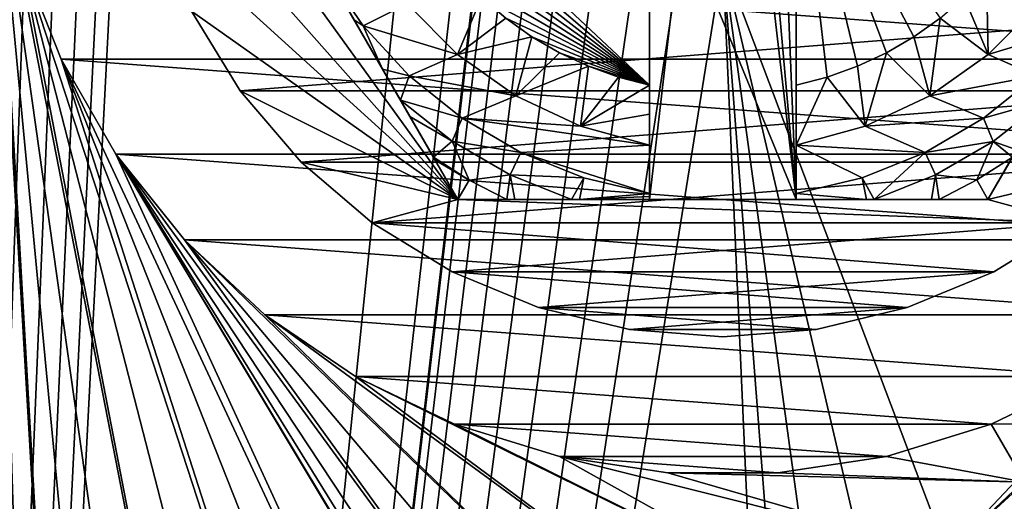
# Model space of a CAD drawing. Header units: inches. Extents: x -9.1 to 9.1, y 0 to 18.8.
# Tile 208 of 256: x -8.864 to -8.529, y 9.467 to 9.631. Entities that reach past the tile are written whole.
import ezdxf

# ---------------------------------------------------------------- set-up
doc = ezdxf.new("R2010")
doc.units = ezdxf.units.IN
doc.header["$LTSCALE"] = 65.185185
doc.header["$MEASUREMENT"] = 0
for name, color, linetype in [('103', 7, 'CONTINUOUS'), ('222', 7, 'CONTINUOUS'), ('223', 7, 'CONTINUOUS'), ('603', 7, 'CONTINUOUS'), ('604', 7, 'CONTINUOUS'), ('606', 7, 'CONTINUOUS'), ('607', 7, 'CONTINUOUS'), ('608', 7, 'CONTINUOUS'), ('609', 7, 'CONTINUOUS'), ('613', 7, 'CONTINUOUS'), ('616', 7, 'CONTINUOUS'), ('618', 7, 'CONTINUOUS'), ('641', 7, 'CONTINUOUS'), ('642', 7, 'CONTINUOUS'), ('71', 7, 'CONTINUOUS'), ('77', 7, 'CONTINUOUS'), ('838', 7, 'CONTINUOUS'), ('839', 7, 'CONTINUOUS'), ('840', 7, 'CONTINUOUS'), ('842', 7, 'CONTINUOUS'), ('845', 7, 'CONTINUOUS'), ('846', 7, 'CONTINUOUS')]:
    doc.layers.add(name, color=color, linetype=linetype)

msp = doc.modelspace()

# ---------------------------------------------------------------- linework, layer by layer
at = {"layer": '103', "color": 253, "linetype": 'Continuous', "true_color": 0xaab4c3}
for points in [[(-8.52223, 9.47356, 6.625), (-8.54865, 9.44925, 6.625), (-8.52223, 9.47356, 6.532), (-8.52223, 9.47356, 6.625)], [(-8.54865, 9.44925, 6.625), (-8.54865, 9.44925, 6.532), (-8.52223, 9.47356, 6.532), (-8.54865, 9.44925, 6.625)]]:
    msp.add_3dface(points, dxfattribs=at)
at = {"layer": '222', "color": 252, "linetype": 'Continuous', "true_color": 0x969696}
for points in [[(-8.85024, 9.61753, 6.407), (-8.86389, 9.65231, 6.407), (-8.39976, 9.61753, 6.407), (-8.85024, 9.61753, 6.407)], [(-8.39976, 9.61753, 6.407), (-8.86389, 9.65231, 6.407), (-8.625, 9.6513, 6.407), (-8.39976, 9.61753, 6.407)], [(-8.38611, 9.65231, 6.407), (-8.39976, 9.61753, 6.407), (-8.625, 9.6513, 6.407), (-8.38611, 9.65231, 6.407)], [(-8.83156, 9.58517, 6.407), (-8.85024, 9.61753, 6.407), (-8.41844, 9.58517, 6.407), (-8.83156, 9.58517, 6.407)], [(-8.41844, 9.58517, 6.407), (-8.85024, 9.61753, 6.407), (-8.39976, 9.61753, 6.407), (-8.41844, 9.58517, 6.407)], [(-8.80826, 9.55596, 6.407), (-8.83156, 9.58517, 6.407), (-8.44174, 9.55596, 6.407), (-8.80826, 9.55596, 6.407)], [(-8.44174, 9.55596, 6.407), (-8.83156, 9.58517, 6.407), (-8.41844, 9.58517, 6.407), (-8.44174, 9.55596, 6.407)], [(-8.78087, 9.53054, 6.407), (-8.80826, 9.55596, 6.407), (-8.46913, 9.53054, 6.407), (-8.78087, 9.53054, 6.407)], [(-8.46913, 9.53054, 6.407), (-8.80826, 9.55596, 6.407), (-8.44174, 9.55596, 6.407), (-8.46913, 9.53054, 6.407)], [(-8.75, 9.50949, 6.407), (-8.78087, 9.53054, 6.407), (-8.5, 9.50949, 6.407), (-8.75, 9.50949, 6.407)], [(-8.5, 9.50949, 6.407), (-8.78087, 9.53054, 6.407), (-8.46913, 9.53054, 6.407), (-8.5, 9.50949, 6.407)], [(-8.71634, 9.49328, 6.407), (-8.75, 9.50949, 6.407), (-8.53366, 9.49328, 6.407), (-8.71634, 9.49328, 6.407)], [(-8.53366, 9.49328, 6.407), (-8.75, 9.50949, 6.407), (-8.5, 9.50949, 6.407), (-8.53366, 9.49328, 6.407)], [(-8.68063, 9.48227, 6.407), (-8.71634, 9.49328, 6.407), (-8.56937, 9.48227, 6.407), (-8.68063, 9.48227, 6.407)], [(-8.56937, 9.48227, 6.407), (-8.71634, 9.49328, 6.407), (-8.53366, 9.49328, 6.407), (-8.56937, 9.48227, 6.407)], [(-8.64368, 9.4767, 6.407), (-8.68063, 9.48227, 6.407), (-8.60632, 9.4767, 6.407), (-8.64368, 9.4767, 6.407)], [(-8.60632, 9.4767, 6.407), (-8.68063, 9.48227, 6.407), (-8.56937, 9.48227, 6.407), (-8.60632, 9.4767, 6.407)]]:
    msp.add_3dface(points, dxfattribs=at)
at = {"layer": '223', "color": 252, "linetype": 'Continuous', "true_color": 0x969696}
for points in [[(-8.85024, 9.61753, 6.532), (-8.86389, 9.65231, 6.532), (-8.85024, 9.61753, 6.407), (-8.85024, 9.61753, 6.532)], [(-8.86389, 9.65231, 6.532), (-8.86389, 9.65231, 6.407), (-8.85024, 9.61753, 6.407), (-8.86389, 9.65231, 6.532)], [(-8.83156, 9.58517, 6.532), (-8.85024, 9.61753, 6.532), (-8.83156, 9.58517, 6.407), (-8.83156, 9.58517, 6.532)], [(-8.85024, 9.61753, 6.532), (-8.85024, 9.61753, 6.407), (-8.83156, 9.58517, 6.407), (-8.85024, 9.61753, 6.532)], [(-8.80826, 9.55596, 6.532), (-8.83156, 9.58517, 6.532), (-8.80826, 9.55596, 6.407), (-8.80826, 9.55596, 6.532)], [(-8.83156, 9.58517, 6.532), (-8.83156, 9.58517, 6.407), (-8.80826, 9.55596, 6.407), (-8.83156, 9.58517, 6.532)], [(-8.78087, 9.53054, 6.532), (-8.80826, 9.55596, 6.532), (-8.78087, 9.53054, 6.407), (-8.78087, 9.53054, 6.532)], [(-8.80826, 9.55596, 6.532), (-8.80826, 9.55596, 6.407), (-8.78087, 9.53054, 6.407), (-8.80826, 9.55596, 6.532)], [(-8.75, 9.50949, 6.532), (-8.78087, 9.53054, 6.532), (-8.75, 9.50949, 6.407), (-8.75, 9.50949, 6.532)], [(-8.78087, 9.53054, 6.532), (-8.78087, 9.53054, 6.407), (-8.75, 9.50949, 6.407), (-8.78087, 9.53054, 6.532)], [(-8.71633, 9.49328, 6.532), (-8.75, 9.50949, 6.532), (-8.71634, 9.49328, 6.407), (-8.71633, 9.49328, 6.532)], [(-8.75, 9.50949, 6.532), (-8.75, 9.50949, 6.407), (-8.71634, 9.49328, 6.407), (-8.75, 9.50949, 6.532)], [(-8.5, 9.50949, 6.532), (-8.53367, 9.49328, 6.532), (-8.53366, 9.49328, 6.407), (-8.5, 9.50949, 6.532)], [(-8.5, 9.50949, 6.532), (-8.53366, 9.49328, 6.407), (-8.5, 9.50949, 6.407), (-8.5, 9.50949, 6.532)], [(-8.71633, 9.49328, 6.532), (-8.71634, 9.49328, 6.407), (-8.68063, 9.48227, 6.407), (-8.71633, 9.49328, 6.532)], [(-8.68063, 9.48227, 6.532), (-8.71633, 9.49328, 6.532), (-8.68063, 9.48227, 6.407), (-8.68063, 9.48227, 6.532)], [(-8.53367, 9.49328, 6.532), (-8.56937, 9.48227, 6.532), (-8.56937, 9.48227, 6.407), (-8.53367, 9.49328, 6.532)], [(-8.53367, 9.49328, 6.532), (-8.56937, 9.48227, 6.407), (-8.53366, 9.49328, 6.407), (-8.53367, 9.49328, 6.532)], [(-8.64368, 9.4767, 6.532), (-8.68063, 9.48227, 6.532), (-8.64368, 9.4767, 6.407), (-8.64368, 9.4767, 6.532)], [(-8.68063, 9.48227, 6.532), (-8.68063, 9.48227, 6.407), (-8.64368, 9.4767, 6.407), (-8.68063, 9.48227, 6.532)], [(-8.56937, 9.48227, 6.532), (-8.60632, 9.4767, 6.532), (-8.56937, 9.48227, 6.407), (-8.56937, 9.48227, 6.532)], [(-8.60632, 9.4767, 6.532), (-8.60632, 9.4767, 6.407), (-8.56937, 9.48227, 6.407), (-8.60632, 9.4767, 6.532)], [(-8.60632, 9.4767, 6.532), (-8.64368, 9.4767, 6.532), (-8.60632, 9.4767, 6.407), (-8.60632, 9.4767, 6.532)], [(-8.64368, 9.4767, 6.532), (-8.64368, 9.4767, 6.407), (-8.60632, 9.4767, 6.407), (-8.64368, 9.4767, 6.532)]]:
    msp.add_3dface(points, dxfattribs=at)
at = {"layer": '603', "color": 252, "linetype": 'Continuous', "true_color": 0x969696}
for points in [[(-8.78923, 9.60668, 6.319), (-8.44413, 9.63384, 6.319), (-8.80587, 9.63384, 6.319), (-8.78923, 9.60668, 6.319)], [(-8.46077, 9.60668, 6.319), (-8.44413, 9.63384, 6.319), (-8.78923, 9.60668, 6.319), (-8.46077, 9.60668, 6.319)], [(-8.76854, 9.58246, 6.319), (-8.46077, 9.60668, 6.319), (-8.78923, 9.60668, 6.319), (-8.76854, 9.58246, 6.319)], [(-8.48146, 9.58246, 6.319), (-8.46077, 9.60668, 6.319), (-8.76854, 9.58246, 6.319), (-8.48146, 9.58246, 6.319)], [(-8.74432, 9.56177, 6.319), (-8.48146, 9.58246, 6.319), (-8.76854, 9.58246, 6.319), (-8.74432, 9.56177, 6.319)], [(-8.50568, 9.56177, 6.319), (-8.48146, 9.58246, 6.319), (-8.74432, 9.56177, 6.319), (-8.50568, 9.56177, 6.319)], [(-8.71716, 9.54513, 6.319), (-8.50568, 9.56177, 6.319), (-8.74432, 9.56177, 6.319), (-8.71716, 9.54513, 6.319)], [(-8.53284, 9.54513, 6.319), (-8.50568, 9.56177, 6.319), (-8.71716, 9.54513, 6.319), (-8.53284, 9.54513, 6.319)], [(-8.68773, 9.53294, 6.319), (-8.53284, 9.54513, 6.319), (-8.71716, 9.54513, 6.319), (-8.68773, 9.53294, 6.319)], [(-8.56227, 9.53294, 6.319), (-8.53284, 9.54513, 6.319), (-8.68773, 9.53294, 6.319), (-8.56227, 9.53294, 6.319)], [(-8.65676, 9.5255, 6.319), (-8.56227, 9.53294, 6.319), (-8.68773, 9.53294, 6.319), (-8.65676, 9.5255, 6.319)], [(-8.59324, 9.5255, 6.319), (-8.56227, 9.53294, 6.319), (-8.65676, 9.5255, 6.319), (-8.59324, 9.5255, 6.319)], [(-8.625, 9.523, 6.319), (-8.59324, 9.5255, 6.319), (-8.65676, 9.5255, 6.319), (-8.625, 9.523, 6.319)]]:
    msp.add_3dface(points, dxfattribs=at)
at = {"layer": '604', "color": 252, "linetype": 'Continuous', "true_color": 0x969696}
for points in [[(-8.8255, 9.69424, 6.294), (-8.828, 9.726, 6.294), (-8.71521, 9.56975, 6.294), (-8.8255, 9.69424, 6.294)], [(-8.71521, 9.56975, 6.294), (-8.828, 9.726, 6.294), (-8.80542, 9.726, 6.294), (-8.71521, 9.56975, 6.294)], [(-8.48146, 9.58246, 6.294), (-8.53479, 9.56975, 6.294), (-8.44458, 9.726, 6.294), (-8.48146, 9.58246, 6.294)], [(-8.81806, 9.66327, 6.294), (-8.8255, 9.69424, 6.294), (-8.71521, 9.56975, 6.294), (-8.81806, 9.66327, 6.294)], [(-8.80587, 9.63384, 6.294), (-8.81806, 9.66327, 6.294), (-8.71521, 9.56975, 6.294), (-8.80587, 9.63384, 6.294)], [(-8.78923, 9.60668, 6.294), (-8.80587, 9.63384, 6.294), (-8.71521, 9.56975, 6.294), (-8.78923, 9.60668, 6.294)], [(-8.76854, 9.58246, 6.294), (-8.78923, 9.60668, 6.294), (-8.71521, 9.56975, 6.294), (-8.76854, 9.58246, 6.294)], [(-8.74432, 9.56177, 6.294), (-8.76854, 9.58246, 6.294), (-8.71521, 9.56975, 6.294), (-8.74432, 9.56177, 6.294)], [(-8.48146, 9.58246, 6.294), (-8.50568, 9.56177, 6.294), (-8.53479, 9.56975, 6.294), (-8.48146, 9.58246, 6.294)], [(-8.50568, 9.56177, 6.294), (-8.74432, 9.56177, 6.294), (-8.71521, 9.56975, 6.294), (-8.50568, 9.56177, 6.294)], [(-8.53479, 9.56975, 6.294), (-8.50568, 9.56177, 6.294), (-8.71521, 9.56975, 6.294), (-8.53479, 9.56975, 6.294)], [(-8.71716, 9.54513, 6.294), (-8.74432, 9.56177, 6.294), (-8.53284, 9.54513, 6.294), (-8.71716, 9.54513, 6.294)], [(-8.53284, 9.54513, 6.294), (-8.74432, 9.56177, 6.294), (-8.50568, 9.56177, 6.294), (-8.53284, 9.54513, 6.294)], [(-8.68773, 9.53294, 6.294), (-8.71716, 9.54513, 6.294), (-8.56227, 9.53294, 6.294), (-8.68773, 9.53294, 6.294)], [(-8.56227, 9.53294, 6.294), (-8.71716, 9.54513, 6.294), (-8.53284, 9.54513, 6.294), (-8.56227, 9.53294, 6.294)], [(-8.65676, 9.5255, 6.294), (-8.68773, 9.53294, 6.294), (-8.59324, 9.5255, 6.294), (-8.65676, 9.5255, 6.294)], [(-8.59324, 9.5255, 6.294), (-8.68773, 9.53294, 6.294), (-8.56227, 9.53294, 6.294), (-8.59324, 9.5255, 6.294)], [(-8.625, 9.523, 6.294), (-8.65676, 9.5255, 6.294), (-8.59324, 9.5255, 6.294), (-8.625, 9.523, 6.294)]]:
    msp.add_3dface(points, dxfattribs=at)
at = {"layer": '606', "color": 252, "linetype": 'Continuous', "true_color": 0x969696}
for points in [[(-8.78923, 9.60668, 6.319), (-8.80587, 9.63384, 6.319), (-8.78923, 9.60668, 6.294), (-8.78923, 9.60668, 6.319)], [(-8.80587, 9.63384, 6.319), (-8.80587, 9.63384, 6.294), (-8.78923, 9.60668, 6.294), (-8.80587, 9.63384, 6.319)], [(-8.76854, 9.58246, 6.319), (-8.78923, 9.60668, 6.319), (-8.76854, 9.58246, 6.294), (-8.76854, 9.58246, 6.319)], [(-8.78923, 9.60668, 6.319), (-8.78923, 9.60668, 6.294), (-8.76854, 9.58246, 6.294), (-8.78923, 9.60668, 6.319)], [(-8.74432, 9.56177, 6.319), (-8.76854, 9.58246, 6.319), (-8.74432, 9.56177, 6.294), (-8.74432, 9.56177, 6.319)], [(-8.76854, 9.58246, 6.319), (-8.76854, 9.58246, 6.294), (-8.74432, 9.56177, 6.294), (-8.76854, 9.58246, 6.319)], [(-8.71716, 9.54513, 6.319), (-8.74432, 9.56177, 6.319), (-8.71716, 9.54513, 6.294), (-8.71716, 9.54513, 6.319)], [(-8.74432, 9.56177, 6.319), (-8.74432, 9.56177, 6.294), (-8.71716, 9.54513, 6.294), (-8.74432, 9.56177, 6.319)], [(-8.50568, 9.56177, 6.319), (-8.53284, 9.54513, 6.319), (-8.50568, 9.56177, 6.294), (-8.50568, 9.56177, 6.319)], [(-8.53284, 9.54513, 6.319), (-8.53284, 9.54513, 6.294), (-8.50568, 9.56177, 6.294), (-8.53284, 9.54513, 6.319)], [(-8.68773, 9.53294, 6.319), (-8.71716, 9.54513, 6.319), (-8.68773, 9.53294, 6.294), (-8.68773, 9.53294, 6.319)], [(-8.71716, 9.54513, 6.319), (-8.71716, 9.54513, 6.294), (-8.68773, 9.53294, 6.294), (-8.71716, 9.54513, 6.319)], [(-8.53284, 9.54513, 6.319), (-8.56227, 9.53294, 6.319), (-8.53284, 9.54513, 6.294), (-8.53284, 9.54513, 6.319)], [(-8.56227, 9.53294, 6.319), (-8.56227, 9.53294, 6.294), (-8.53284, 9.54513, 6.294), (-8.56227, 9.53294, 6.319)], [(-8.65676, 9.5255, 6.319), (-8.68773, 9.53294, 6.319), (-8.65676, 9.5255, 6.294), (-8.65676, 9.5255, 6.319)], [(-8.68773, 9.53294, 6.319), (-8.68773, 9.53294, 6.294), (-8.65676, 9.5255, 6.294), (-8.68773, 9.53294, 6.319)], [(-8.56227, 9.53294, 6.319), (-8.59324, 9.5255, 6.319), (-8.56227, 9.53294, 6.294), (-8.56227, 9.53294, 6.319)], [(-8.59324, 9.5255, 6.319), (-8.59324, 9.5255, 6.294), (-8.56227, 9.53294, 6.294), (-8.59324, 9.5255, 6.319)], [(-8.625, 9.523, 6.319), (-8.65676, 9.5255, 6.319), (-8.625, 9.523, 6.294), (-8.625, 9.523, 6.319)], [(-8.65676, 9.5255, 6.319), (-8.65676, 9.5255, 6.294), (-8.625, 9.523, 6.294), (-8.65676, 9.5255, 6.319)], [(-8.59324, 9.5255, 6.319), (-8.625, 9.523, 6.319), (-8.59324, 9.5255, 6.294), (-8.59324, 9.5255, 6.319)], [(-8.625, 9.523, 6.319), (-8.625, 9.523, 6.294), (-8.59324, 9.5255, 6.294), (-8.625, 9.523, 6.319)]]:
    msp.add_3dface(points, dxfattribs=at)
at = {"layer": '607', "color": 252, "linetype": 'Continuous', "true_color": 0x969696}
for points in [[(-8.51753, 9.63628, 6.194), (-8.50262, 9.62886, 6.194), (-8.53467, 9.61904, 6.194), (-8.51753, 9.63628, 6.194)], [(-8.50262, 9.62886, 6.194), (-8.51828, 9.61187, 6.194), (-8.53467, 9.61904, 6.194), (-8.50262, 9.62886, 6.194)], [(-8.53467, 9.61904, 6.194), (-8.51828, 9.61187, 6.194), (-8.55455, 9.60502, 6.194), (-8.53467, 9.61904, 6.194)], [(-8.51828, 9.61187, 6.194), (-8.53627, 9.59739, 6.194), (-8.55455, 9.60502, 6.194), (-8.51828, 9.61187, 6.194)], [(-8.55455, 9.60502, 6.194), (-8.53627, 9.59739, 6.194), (-8.57654, 9.59465, 6.194), (-8.55455, 9.60502, 6.194)], [(-8.53627, 9.59739, 6.194), (-8.55619, 9.58572, 6.194), (-8.57654, 9.59465, 6.194), (-8.53627, 9.59739, 6.194)], [(-8.57654, 9.59465, 6.194), (-8.55619, 9.58572, 6.194), (-8.6, 9.58825, 6.194), (-8.57654, 9.59465, 6.194)], [(-8.57763, 9.5771, 6.194), (-8.6, 9.57176, 6.194), (-8.6, 9.58825, 6.194), (-8.57763, 9.5771, 6.194)], [(-8.55619, 9.58572, 6.194), (-8.57763, 9.5771, 6.194), (-8.6, 9.58825, 6.194), (-8.55619, 9.58572, 6.194)]]:
    msp.add_3dface(points, dxfattribs=at)
at = {"layer": '608', "color": 252, "linetype": 'Continuous', "true_color": 0x969696}
for points in [[(-8.53479, 9.56975, 6.294), (-8.71521, 9.56975, 6.294), (-8.6, 9.56975, 6.254), (-8.53479, 9.56975, 6.294)], [(-8.71521, 9.56975, 6.294), (-8.71521, 9.56975, 6.20023), (-8.69856, 9.56975, 6.19678), (-8.71521, 9.56975, 6.294)], [(-8.6, 9.56975, 6.254), (-8.71521, 9.56975, 6.294), (-8.65, 9.56975, 6.254), (-8.6, 9.56975, 6.254)], [(-8.65, 9.56975, 6.254), (-8.71521, 9.56975, 6.294), (-8.65, 9.56975, 6.19404), (-8.65, 9.56975, 6.254)], [(-8.65, 9.56975, 6.19404), (-8.71521, 9.56975, 6.294), (-8.67376, 9.56975, 6.19455), (-8.65, 9.56975, 6.19404)], [(-8.67376, 9.56975, 6.19455), (-8.71521, 9.56975, 6.294), (-8.67646, 9.56975, 6.19469), (-8.67376, 9.56975, 6.19455)], [(-8.67646, 9.56975, 6.19469), (-8.71521, 9.56975, 6.294), (-8.69585, 9.56975, 6.1964), (-8.67646, 9.56975, 6.19469)], [(-8.69585, 9.56975, 6.1964), (-8.71521, 9.56975, 6.294), (-8.69856, 9.56975, 6.19678), (-8.69585, 9.56975, 6.1964)], [(-8.53479, 9.56975, 6.20023), (-8.53479, 9.56975, 6.294), (-8.6, 9.56975, 6.254), (-8.53479, 9.56975, 6.20023)], [(-8.55142, 9.56975, 6.19679), (-8.53479, 9.56975, 6.20023), (-8.6, 9.56975, 6.254), (-8.55142, 9.56975, 6.19679)], [(-8.55401, 9.56975, 6.19642), (-8.55142, 9.56975, 6.19679), (-8.6, 9.56975, 6.254), (-8.55401, 9.56975, 6.19642)], [(-8.57352, 9.56975, 6.19469), (-8.55401, 9.56975, 6.19642), (-8.6, 9.56975, 6.254), (-8.57352, 9.56975, 6.19469)], [(-8.5761, 9.56975, 6.19456), (-8.57352, 9.56975, 6.19469), (-8.6, 9.56975, 6.254), (-8.5761, 9.56975, 6.19456)], [(-8.6, 9.56975, 6.19404), (-8.5761, 9.56975, 6.19456), (-8.6, 9.56975, 6.254), (-8.6, 9.56975, 6.19404)]]:
    msp.add_3dface(points, dxfattribs=at)
at = {"layer": '609', "color": 252, "linetype": 'Continuous', "true_color": 0x969696}
for points in [[(-8.71521, 9.56975, 6.294), (-8.80542, 9.726, 6.294), (-8.71521, 9.56975, 6.20023), (-8.71521, 9.56975, 6.294)], [(-8.71521, 9.56975, 6.20023), (-8.80542, 9.726, 6.294), (-8.7229, 9.58307, 6.19698), (-8.71521, 9.56975, 6.20023)], [(-8.7229, 9.58307, 6.19698), (-8.80542, 9.726, 6.294), (-8.7235, 9.58411, 6.19679), (-8.7229, 9.58307, 6.19698)], [(-8.7235, 9.58411, 6.19679), (-8.80542, 9.726, 6.294), (-8.73152, 9.59801, 6.19507), (-8.7235, 9.58411, 6.19679)], [(-8.73152, 9.59801, 6.19507), (-8.80542, 9.726, 6.294), (-8.73471, 9.60352, 6.19467), (-8.73152, 9.59801, 6.19507)], [(-8.73471, 9.60352, 6.19467), (-8.80542, 9.726, 6.294), (-8.74083, 9.61412, 6.19423), (-8.73471, 9.60352, 6.19467)], [(-8.74083, 9.61412, 6.19423), (-8.80542, 9.726, 6.294), (-8.7505, 9.63088, 6.19402), (-8.74083, 9.61412, 6.19423)], [(-8.7505, 9.63088, 6.19402), (-8.80542, 9.726, 6.294), (-8.76032, 9.64788, 6.194), (-8.7505, 9.63088, 6.19402)]]:
    msp.add_3dface(points, dxfattribs=at)
at = {"layer": '613', "color": 252, "linetype": 'Continuous', "true_color": 0x969696}
for points in [[(-8.44458, 9.726, 6.294), (-8.53479, 9.56975, 6.294), (-8.44458, 9.726, 6.20023), (-8.44458, 9.726, 6.294)], [(-8.44458, 9.726, 6.20023), (-8.53479, 9.56975, 6.294), (-8.45223, 9.71275, 6.19699), (-8.44458, 9.726, 6.20023)], [(-8.45223, 9.71275, 6.19699), (-8.53479, 9.56975, 6.294), (-8.45287, 9.71163, 6.19679), (-8.45223, 9.71275, 6.19699)], [(-8.45287, 9.71163, 6.19679), (-8.53479, 9.56975, 6.294), (-8.46084, 9.69783, 6.19507), (-8.45287, 9.71163, 6.19679)], [(-8.46084, 9.69783, 6.19507), (-8.53479, 9.56975, 6.294), (-8.46408, 9.69222, 6.19467), (-8.46084, 9.69783, 6.19507)], [(-8.46408, 9.69222, 6.19467), (-8.53479, 9.56975, 6.294), (-8.47015, 9.68171, 6.19423), (-8.46408, 9.69222, 6.19467)], [(-8.47015, 9.68171, 6.19423), (-8.53479, 9.56975, 6.294), (-8.47985, 9.66491, 6.19402), (-8.47015, 9.68171, 6.19423)], [(-8.53479, 9.56975, 6.294), (-8.48968, 9.64788, 6.194), (-8.47985, 9.66491, 6.19402), (-8.53479, 9.56975, 6.294)], [(-8.48968, 9.64788, 6.194), (-8.53479, 9.56975, 6.294), (-8.49582, 9.63725, 6.194), (-8.48968, 9.64788, 6.194)], [(-8.49582, 9.63725, 6.194), (-8.53479, 9.56975, 6.294), (-8.50192, 9.62668, 6.19404), (-8.49582, 9.63725, 6.194)], [(-8.50192, 9.62668, 6.19404), (-8.53479, 9.56975, 6.294), (-8.51387, 9.60598, 6.19454), (-8.50192, 9.62668, 6.19404)], [(-8.51387, 9.60598, 6.19454), (-8.53479, 9.56975, 6.294), (-8.51539, 9.60335, 6.19468), (-8.51387, 9.60598, 6.19454)], [(-8.51539, 9.60335, 6.19468), (-8.53479, 9.56975, 6.294), (-8.52501, 9.58669, 6.19638), (-8.51539, 9.60335, 6.19468)], [(-8.52501, 9.58669, 6.19638), (-8.53479, 9.56975, 6.294), (-8.52646, 9.58418, 6.19678), (-8.52501, 9.58669, 6.19638)], [(-8.53479, 9.56975, 6.294), (-8.53479, 9.56975, 6.20023), (-8.52646, 9.58418, 6.19678), (-8.53479, 9.56975, 6.294)]]:
    msp.add_3dface(points, dxfattribs=at)
at = {"layer": '616', "color": 252, "linetype": 'Continuous', "true_color": 0x969696}
for points in [[(-8.65, 9.70902, 6.254), (-8.65, 9.56975, 6.254), (-8.65, 9.70139, 6.214), (-8.65, 9.70902, 6.254)], [(-8.65, 9.70139, 6.214), (-8.65, 9.56975, 6.254), (-8.65, 9.60863, 6.214), (-8.65, 9.70139, 6.214)], [(-8.65, 9.60863, 6.214), (-8.65, 9.56975, 6.254), (-8.65, 9.59881, 6.20437), (-8.65, 9.60863, 6.214)], [(-8.65, 9.59881, 6.20437), (-8.65, 9.56975, 6.254), (-8.65, 9.58825, 6.194), (-8.65, 9.59881, 6.20437)], [(-8.65, 9.58825, 6.194), (-8.65, 9.56975, 6.254), (-8.65, 9.57176, 6.194), (-8.65, 9.58825, 6.194)], [(-8.65, 9.57176, 6.194), (-8.65, 9.56975, 6.254), (-8.65, 9.57076, 6.19401), (-8.65, 9.57176, 6.194)], [(-8.65, 9.56975, 6.254), (-8.65, 9.56975, 6.19404), (-8.65, 9.57076, 6.19401), (-8.65, 9.56975, 6.254)]]:
    msp.add_3dface(points, dxfattribs=at)
at = {"layer": '618', "color": 252, "linetype": 'Continuous', "true_color": 0x969696}
for points in [[(-8.6, 9.60863, 6.214), (-8.6, 9.70139, 6.214), (-8.58947, 9.61138, 6.214), (-8.6, 9.60863, 6.214)], [(-8.58947, 9.61138, 6.214), (-8.6, 9.70139, 6.214), (-8.57923, 9.61507, 6.214), (-8.58947, 9.61138, 6.214)], [(-8.57923, 9.61507, 6.214), (-8.6, 9.70139, 6.214), (-8.56937, 9.61967, 6.214), (-8.57923, 9.61507, 6.214)], [(-8.56937, 9.61967, 6.214), (-8.6, 9.70139, 6.214), (-8.55996, 9.62515, 6.214), (-8.56937, 9.61967, 6.214)], [(-8.55996, 9.62515, 6.214), (-8.6, 9.70139, 6.214), (-8.55109, 9.63146, 6.214), (-8.55996, 9.62515, 6.214)]]:
    msp.add_3dface(points, dxfattribs=at)
at = {"layer": '641', "color": 252, "linetype": 'Continuous', "true_color": 0x969696}
for points in [[(-8.71533, 9.61904, 6.194), (-8.73247, 9.63628, 6.194), (-8.70717, 9.63855, 6.214), (-8.71533, 9.61904, 6.194)], [(-8.69891, 9.63146, 6.214), (-8.71533, 9.61904, 6.194), (-8.70717, 9.63855, 6.214), (-8.69891, 9.63146, 6.214)], [(-8.69004, 9.62515, 6.214), (-8.71533, 9.61904, 6.194), (-8.69891, 9.63146, 6.214), (-8.69004, 9.62515, 6.214)], [(-8.69545, 9.60502, 6.194), (-8.71533, 9.61904, 6.194), (-8.69004, 9.62515, 6.214), (-8.69545, 9.60502, 6.194)], [(-8.68063, 9.61967, 6.214), (-8.69545, 9.60502, 6.194), (-8.69004, 9.62515, 6.214), (-8.68063, 9.61967, 6.214)], [(-8.67077, 9.61507, 6.214), (-8.69545, 9.60502, 6.194), (-8.68063, 9.61967, 6.214), (-8.67077, 9.61507, 6.214)], [(-8.67346, 9.59465, 6.194), (-8.69545, 9.60502, 6.194), (-8.67077, 9.61507, 6.214), (-8.67346, 9.59465, 6.194)], [(-8.66053, 9.61138, 6.214), (-8.67346, 9.59465, 6.194), (-8.67077, 9.61507, 6.214), (-8.66053, 9.61138, 6.214)], [(-8.65, 9.60863, 6.214), (-8.67346, 9.59465, 6.194), (-8.66053, 9.61138, 6.214), (-8.65, 9.60863, 6.214)], [(-8.65, 9.60863, 6.214), (-8.65, 9.59881, 6.20437), (-8.67346, 9.59465, 6.194), (-8.65, 9.60863, 6.214)], [(-8.65, 9.59881, 6.20437), (-8.65, 9.58825, 6.194), (-8.67346, 9.59465, 6.194), (-8.65, 9.59881, 6.20437)]]:
    msp.add_3dface(points, dxfattribs=at)
at = {"layer": '642', "color": 252, "linetype": 'Continuous', "true_color": 0x969696}
for points in [[(-8.53467, 9.61904, 6.194), (-8.54283, 9.63855, 6.214), (-8.53525, 9.64635, 6.214), (-8.53467, 9.61904, 6.194)], [(-8.51753, 9.63628, 6.194), (-8.53467, 9.61904, 6.194), (-8.53525, 9.64635, 6.214), (-8.51753, 9.63628, 6.194)], [(-8.53467, 9.61904, 6.194), (-8.55109, 9.63146, 6.214), (-8.54283, 9.63855, 6.214), (-8.53467, 9.61904, 6.194)], [(-8.55455, 9.60502, 6.194), (-8.55996, 9.62515, 6.214), (-8.55109, 9.63146, 6.214), (-8.55455, 9.60502, 6.194)], [(-8.53467, 9.61904, 6.194), (-8.55455, 9.60502, 6.194), (-8.55109, 9.63146, 6.214), (-8.53467, 9.61904, 6.194)], [(-8.55455, 9.60502, 6.194), (-8.56937, 9.61967, 6.214), (-8.55996, 9.62515, 6.214), (-8.55455, 9.60502, 6.194)], [(-8.57654, 9.59465, 6.194), (-8.57923, 9.61507, 6.214), (-8.56937, 9.61967, 6.214), (-8.57654, 9.59465, 6.194)], [(-8.55455, 9.60502, 6.194), (-8.57654, 9.59465, 6.194), (-8.56937, 9.61967, 6.214), (-8.55455, 9.60502, 6.194)], [(-8.57654, 9.59465, 6.194), (-8.58947, 9.61138, 6.214), (-8.57923, 9.61507, 6.214), (-8.57654, 9.59465, 6.194)], [(-8.57654, 9.59465, 6.194), (-8.6, 9.58825, 6.194), (-8.58947, 9.61138, 6.214), (-8.57654, 9.59465, 6.194)], [(-8.6, 9.58825, 6.194), (-8.6, 9.60863, 6.214), (-8.58947, 9.61138, 6.214), (-8.6, 9.58825, 6.194)], [(-8.6, 9.60863, 6.214), (-8.6, 9.58825, 6.194), (-8.6, 9.59881, 6.20437), (-8.6, 9.60863, 6.214)]]:
    msp.add_3dface(points, dxfattribs=at)
at = {"layer": '71', "color": 253, "linetype": 'Continuous', "true_color": 0xaab4c3}
for points in [[(-8.87793, 10.83086, 6.625), (-8.932, 7.73936, 6.625), (-8.85752, 10.82558, 6.625), (-8.87793, 10.83086, 6.625)], [(-8.85752, 10.82558, 6.625), (-8.932, 7.73936, 6.625), (-8.8383, 10.81695, 6.625), (-8.85752, 10.82558, 6.625)], [(-8.8383, 10.81695, 6.625), (-8.932, 7.73936, 6.625), (-8.8208, 10.80521, 6.625), (-8.8383, 10.81695, 6.625)], [(-8.8208, 10.80521, 6.625), (-8.932, 7.73936, 6.625), (-8.80551, 10.7907, 6.625), (-8.8208, 10.80521, 6.625)], [(-8.80551, 10.7907, 6.625), (-8.932, 7.73936, 6.625), (-8.79289, 10.77382, 6.625), (-8.80551, 10.7907, 6.625)], [(-8.79289, 10.77382, 6.625), (-8.932, 7.73936, 6.625), (-8.78328, 10.75507, 6.625), (-8.79289, 10.77382, 6.625)], [(-8.932, 7.73936, 6.625), (-8.77695, 10.73497, 6.625), (-8.78328, 10.75507, 6.625), (-8.932, 7.73936, 6.625)], [(-8.67192, 10.26614, 6.625), (-8.77695, 10.73497, 6.625), (-8.932, 7.73936, 6.625), (-8.67192, 10.26614, 6.625)], [(-8.65374, 10.20256, 6.625), (-8.67192, 10.26614, 6.625), (-8.932, 7.73936, 6.625), (-8.65374, 10.20256, 6.625)], [(-8.65374, 10.20256, 6.625), (-8.932, 7.73936, 6.625), (-8.69827, 9.74057, 6.625), (-8.65374, 10.20256, 6.625)], [(-8.69827, 9.74057, 6.625), (-8.932, 7.73936, 6.625), (-8.6997, 9.726, 6.625), (-8.69827, 9.74057, 6.625)], [(-8.6997, 9.726, 6.625), (-8.932, 7.73936, 6.625), (-8.69827, 9.71143, 6.625), (-8.6997, 9.726, 6.625)], [(-8.69827, 9.71143, 6.625), (-8.932, 7.73936, 6.625), (-8.69402, 9.69741, 6.625), (-8.69827, 9.71143, 6.625)], [(-8.69402, 9.69741, 6.625), (-8.932, 7.73936, 6.625), (-8.68711, 9.6845, 6.625), (-8.69402, 9.69741, 6.625)], [(-8.68711, 9.6845, 6.625), (-8.932, 7.73936, 6.625), (-8.67782, 9.67318, 6.625), (-8.68711, 9.6845, 6.625)], [(-8.67782, 9.67318, 6.625), (-8.932, 7.73936, 6.625), (-8.6665, 9.66389, 6.625), (-8.67782, 9.67318, 6.625)], [(-8.6665, 9.66389, 6.625), (-8.932, 7.73936, 6.625), (-8.65359, 9.65698, 6.625), (-8.6665, 9.66389, 6.625)], [(-8.65359, 9.65698, 6.625), (-8.932, 7.73936, 6.625), (-8.63957, 9.65273, 6.625), (-8.65359, 9.65698, 6.625)], [(-8.932, 7.73936, 6.625), (-8.625, 9.6513, 6.625), (-8.63957, 9.65273, 6.625), (-8.932, 7.73936, 6.625)], [(-8.932, 7.73936, 6.625), (-8.61037, 9.3218, 6.625), (-8.625, 9.6513, 6.625), (-8.932, 7.73936, 6.625)], [(-8.54865, 9.44925, 6.625), (-8.37362, 9.63454, 6.625), (-8.625, 9.6513, 6.625), (-8.54865, 9.44925, 6.625)], [(-8.57113, 9.42125, 6.625), (-8.54865, 9.44925, 6.625), (-8.625, 9.6513, 6.625), (-8.57113, 9.42125, 6.625)], [(-8.58916, 9.3902, 6.625), (-8.57113, 9.42125, 6.625), (-8.625, 9.6513, 6.625), (-8.58916, 9.3902, 6.625)], [(-8.60234, 9.3568, 6.625), (-8.58916, 9.3902, 6.625), (-8.625, 9.6513, 6.625), (-8.60234, 9.3568, 6.625)], [(-8.61037, 9.3218, 6.625), (-8.60234, 9.3568, 6.625), (-8.625, 9.6513, 6.625), (-8.61037, 9.3218, 6.625)], [(-8.38893, 9.60019, 6.625), (-8.37362, 9.63454, 6.625), (-8.54865, 9.44925, 6.625), (-8.38893, 9.60019, 6.625)], [(-8.52223, 9.47356, 6.625), (-8.38893, 9.60019, 6.625), (-8.54865, 9.44925, 6.625), (-8.52223, 9.47356, 6.625)]]:
    msp.add_3dface(points, dxfattribs=at)
at = {"layer": '77', "color": 253, "linetype": 'Continuous', "true_color": 0xaab4c3}
for points in [[(-8.87793, 7.74114, 6.532), (-8.932, 10.83264, 6.532), (-8.85752, 7.74642, 6.532), (-8.87793, 7.74114, 6.532)], [(-8.85752, 7.74642, 6.532), (-8.932, 10.83264, 6.532), (-8.875, 8.846, 6.532), (-8.85752, 7.74642, 6.532)], [(-8.932, 10.83264, 6.532), (-8.875, 9.726, 6.532), (-8.85024, 8.95447, 6.532), (-8.932, 10.83264, 6.532)], [(-8.87221, 8.88326, 6.532), (-8.932, 10.83264, 6.532), (-8.86389, 8.91969, 6.532), (-8.87221, 8.88326, 6.532)], [(-8.86389, 8.91969, 6.532), (-8.932, 10.83264, 6.532), (-8.85024, 8.95447, 6.532), (-8.86389, 8.91969, 6.532)], [(-8.875, 9.726, 6.532), (-8.87221, 9.68874, 6.532), (-8.83156, 8.98683, 6.532), (-8.875, 9.726, 6.532)], [(-8.85024, 8.95447, 6.532), (-8.875, 9.726, 6.532), (-8.83156, 8.98683, 6.532), (-8.85024, 8.95447, 6.532)], [(-8.87221, 9.68874, 6.532), (-8.86389, 9.65231, 6.532), (-8.75, 9.06251, 6.532), (-8.87221, 9.68874, 6.532)], [(-8.83156, 8.98683, 6.532), (-8.87221, 9.68874, 6.532), (-8.80826, 9.01604, 6.532), (-8.83156, 8.98683, 6.532)], [(-8.80826, 9.01604, 6.532), (-8.87221, 9.68874, 6.532), (-8.78087, 9.04146, 6.532), (-8.80826, 9.01604, 6.532)], [(-8.78087, 9.04146, 6.532), (-8.87221, 9.68874, 6.532), (-8.75, 9.06251, 6.532), (-8.78087, 9.04146, 6.532)], [(-8.86389, 9.65231, 6.532), (-8.85024, 9.61753, 6.532), (-8.68063, 9.08973, 6.532), (-8.86389, 9.65231, 6.532)], [(-8.75, 9.06251, 6.532), (-8.86389, 9.65231, 6.532), (-8.71633, 9.07872, 6.532), (-8.75, 9.06251, 6.532)], [(-8.71633, 9.07872, 6.532), (-8.86389, 9.65231, 6.532), (-8.68063, 9.08973, 6.532), (-8.71633, 9.07872, 6.532)], [(-8.85024, 9.61753, 6.532), (-8.83156, 9.58517, 6.532), (-8.60632, 9.0953, 6.532), (-8.85024, 9.61753, 6.532)], [(-8.68063, 9.08973, 6.532), (-8.85024, 9.61753, 6.532), (-8.64368, 9.0953, 6.532), (-8.68063, 9.08973, 6.532)], [(-8.64368, 9.0953, 6.532), (-8.85024, 9.61753, 6.532), (-8.60632, 9.0953, 6.532), (-8.64368, 9.0953, 6.532)], [(-8.58916, 9.1818, 6.532), (-8.57113, 9.15075, 6.532), (-8.83156, 9.58517, 6.532), (-8.58916, 9.1818, 6.532)], [(-8.83156, 9.58517, 6.532), (-8.57113, 9.15075, 6.532), (-8.60632, 9.0953, 6.532), (-8.83156, 9.58517, 6.532)], [(-8.60234, 9.2152, 6.532), (-8.58916, 9.1818, 6.532), (-8.83156, 9.58517, 6.532), (-8.60234, 9.2152, 6.532)], [(-8.61037, 9.2502, 6.532), (-8.60234, 9.2152, 6.532), (-8.83156, 9.58517, 6.532), (-8.61037, 9.2502, 6.532)], [(-8.61307, 9.286, 6.532), (-8.61037, 9.2502, 6.532), (-8.83156, 9.58517, 6.532), (-8.61307, 9.286, 6.532)], [(-8.80826, 9.55596, 6.532), (-8.61307, 9.286, 6.532), (-8.83156, 9.58517, 6.532), (-8.80826, 9.55596, 6.532)], [(-8.61037, 9.3218, 6.532), (-8.61307, 9.286, 6.532), (-8.80826, 9.55596, 6.532), (-8.61037, 9.3218, 6.532)], [(-8.60234, 9.3568, 6.532), (-8.61037, 9.3218, 6.532), (-8.80826, 9.55596, 6.532), (-8.60234, 9.3568, 6.532)], [(-8.78087, 9.53054, 6.532), (-8.60234, 9.3568, 6.532), (-8.80826, 9.55596, 6.532), (-8.78087, 9.53054, 6.532)], [(-8.58916, 9.3902, 6.532), (-8.60234, 9.3568, 6.532), (-8.78087, 9.53054, 6.532), (-8.58916, 9.3902, 6.532)], [(-8.75, 9.50949, 6.532), (-8.58916, 9.3902, 6.532), (-8.78087, 9.53054, 6.532), (-8.75, 9.50949, 6.532)], [(-8.57113, 9.42125, 6.532), (-8.58916, 9.3902, 6.532), (-8.75, 9.50949, 6.532), (-8.57113, 9.42125, 6.532)], [(-8.71633, 9.49328, 6.532), (-8.57113, 9.42125, 6.532), (-8.75, 9.50949, 6.532), (-8.71633, 9.49328, 6.532)], [(-8.5, 9.50949, 6.532), (-8.49246, 9.49364, 6.532), (-8.53367, 9.49328, 6.532), (-8.5, 9.50949, 6.532)], [(-8.68063, 9.48227, 6.532), (-8.57113, 9.42125, 6.532), (-8.71633, 9.49328, 6.532), (-8.68063, 9.48227, 6.532)], [(-8.53367, 9.49328, 6.532), (-8.52223, 9.47356, 6.532), (-8.56937, 9.48227, 6.532), (-8.53367, 9.49328, 6.532)], [(-8.49246, 9.49364, 6.532), (-8.52223, 9.47356, 6.532), (-8.53367, 9.49328, 6.532), (-8.49246, 9.49364, 6.532)], [(-8.54865, 9.44925, 6.532), (-8.57113, 9.42125, 6.532), (-8.68063, 9.48227, 6.532), (-8.54865, 9.44925, 6.532)], [(-8.64368, 9.4767, 6.532), (-8.54865, 9.44925, 6.532), (-8.68063, 9.48227, 6.532), (-8.64368, 9.4767, 6.532)], [(-8.56937, 9.48227, 6.532), (-8.52223, 9.47356, 6.532), (-8.60632, 9.4767, 6.532), (-8.56937, 9.48227, 6.532)], [(-8.52223, 9.47356, 6.532), (-8.54865, 9.44925, 6.532), (-8.64368, 9.4767, 6.532), (-8.52223, 9.47356, 6.532)], [(-8.60632, 9.4767, 6.532), (-8.52223, 9.47356, 6.532), (-8.64368, 9.4767, 6.532), (-8.60632, 9.4767, 6.532)]]:
    msp.add_3dface(points, dxfattribs=at)
at = {"layer": '838', "color": 252, "linetype": 'Continuous', "true_color": 0x969696}
for points in [[(-8.76032, 9.64788, 6.194), (-8.73247, 9.63628, 6.194), (-8.74738, 9.62886, 6.194), (-8.76032, 9.64788, 6.194)], [(-8.73247, 9.63628, 6.194), (-8.71533, 9.61904, 6.194), (-8.74738, 9.62886, 6.194), (-8.73247, 9.63628, 6.194)], [(-8.74738, 9.62886, 6.194), (-8.71533, 9.61904, 6.194), (-8.73172, 9.61187, 6.194), (-8.74738, 9.62886, 6.194)], [(-8.71533, 9.61904, 6.194), (-8.69545, 9.60502, 6.194), (-8.73172, 9.61187, 6.194), (-8.71533, 9.61904, 6.194)], [(-8.73172, 9.61187, 6.194), (-8.69545, 9.60502, 6.194), (-8.71373, 9.59739, 6.194), (-8.73172, 9.61187, 6.194)], [(-8.69545, 9.60502, 6.194), (-8.67346, 9.59465, 6.194), (-8.71373, 9.59739, 6.194), (-8.69545, 9.60502, 6.194)], [(-8.67346, 9.59465, 6.194), (-8.65, 9.58825, 6.194), (-8.71373, 9.59739, 6.194), (-8.67346, 9.59465, 6.194)], [(-8.71373, 9.59739, 6.194), (-8.65, 9.58825, 6.194), (-8.69381, 9.58572, 6.194), (-8.71373, 9.59739, 6.194)], [(-8.65, 9.58825, 6.194), (-8.65, 9.57176, 6.194), (-8.69381, 9.58572, 6.194), (-8.65, 9.58825, 6.194)], [(-8.69381, 9.58572, 6.194), (-8.65, 9.57176, 6.194), (-8.67237, 9.5771, 6.194), (-8.69381, 9.58572, 6.194)]]:
    msp.add_3dface(points, dxfattribs=at)
at = {"layer": '839', "color": 252, "linetype": 'Continuous', "true_color": 0x969696}
for points in [[(-8.65, 9.56975, 6.254), (-8.65, 9.70902, 6.254), (-8.63896, 9.66454, 6.254), (-8.65, 9.56975, 6.254)], [(-8.6, 9.56975, 6.254), (-8.60567, 9.70667, 6.254), (-8.6, 9.70902, 6.254), (-8.6, 9.56975, 6.254)], [(-8.6, 9.56975, 6.254), (-8.61104, 9.69372, 6.254), (-8.60567, 9.70667, 6.254), (-8.6, 9.56975, 6.254)], [(-8.6, 9.56975, 6.254), (-8.61104, 9.66454, 6.254), (-8.61104, 9.69372, 6.254), (-8.6, 9.56975, 6.254)], [(-8.6, 9.56975, 6.254), (-8.65, 9.56975, 6.254), (-8.63896, 9.66454, 6.254), (-8.6, 9.56975, 6.254)], [(-8.61104, 9.66454, 6.254), (-8.6, 9.56975, 6.254), (-8.63896, 9.66454, 6.254), (-8.61104, 9.66454, 6.254)]]:
    msp.add_3dface(points, dxfattribs=at)
at = {"layer": '840', "color": 252, "linetype": 'Continuous', "true_color": 0x969696}
for points in [[(-8.6, 9.60863, 6.214), (-8.6, 9.56975, 6.254), (-8.6, 9.70902, 6.254), (-8.6, 9.60863, 6.214)], [(-8.6, 9.70139, 6.214), (-8.6, 9.60863, 6.214), (-8.6, 9.70902, 6.254), (-8.6, 9.70139, 6.214)], [(-8.6, 9.57176, 6.194), (-8.6, 9.60863, 6.214), (-8.6, 9.59881, 6.20437), (-8.6, 9.57176, 6.194)], [(-8.6, 9.60863, 6.214), (-8.6, 9.57176, 6.194), (-8.6, 9.57076, 6.19401), (-8.6, 9.60863, 6.214)], [(-8.6, 9.56975, 6.19404), (-8.6, 9.56975, 6.254), (-8.6, 9.60863, 6.214), (-8.6, 9.56975, 6.19404)], [(-8.6, 9.56975, 6.19404), (-8.6, 9.60863, 6.214), (-8.6, 9.57076, 6.19401), (-8.6, 9.56975, 6.19404)], [(-8.6, 9.58825, 6.194), (-8.6, 9.57176, 6.194), (-8.6, 9.59881, 6.20437), (-8.6, 9.58825, 6.194)]]:
    msp.add_3dface(points, dxfattribs=at)
at = {"layer": '842', "color": 252, "linetype": 'Continuous', "true_color": 0x969696}
for points in [[(-8.65, 9.70139, 6.214), (-8.65, 9.60863, 6.214), (-8.74058, 9.69374, 6.214), (-8.65, 9.70139, 6.214)], [(-8.65, 9.60863, 6.214), (-8.73718, 9.6834, 6.214), (-8.74058, 9.69374, 6.214), (-8.65, 9.60863, 6.214)], [(-8.65, 9.60863, 6.214), (-8.73286, 9.67341, 6.214), (-8.73718, 9.6834, 6.214), (-8.65, 9.60863, 6.214)], [(-8.65, 9.60863, 6.214), (-8.72765, 9.66385, 6.214), (-8.73286, 9.67341, 6.214), (-8.65, 9.60863, 6.214)], [(-8.65, 9.60863, 6.214), (-8.7216, 9.65481, 6.214), (-8.72765, 9.66385, 6.214), (-8.65, 9.60863, 6.214)], [(-8.65, 9.60863, 6.214), (-8.71475, 9.64635, 6.214), (-8.7216, 9.65481, 6.214), (-8.65, 9.60863, 6.214)], [(-8.65, 9.60863, 6.214), (-8.70717, 9.63855, 6.214), (-8.71475, 9.64635, 6.214), (-8.65, 9.60863, 6.214)], [(-8.65, 9.60863, 6.214), (-8.69891, 9.63146, 6.214), (-8.70717, 9.63855, 6.214), (-8.65, 9.60863, 6.214)], [(-8.65, 9.60863, 6.214), (-8.69004, 9.62515, 6.214), (-8.69891, 9.63146, 6.214), (-8.65, 9.60863, 6.214)], [(-8.65, 9.60863, 6.214), (-8.68063, 9.61967, 6.214), (-8.69004, 9.62515, 6.214), (-8.65, 9.60863, 6.214)], [(-8.65, 9.60863, 6.214), (-8.67077, 9.61507, 6.214), (-8.68063, 9.61967, 6.214), (-8.65, 9.60863, 6.214)], [(-8.65, 9.60863, 6.214), (-8.66053, 9.61138, 6.214), (-8.67077, 9.61507, 6.214), (-8.65, 9.60863, 6.214)]]:
    msp.add_3dface(points, dxfattribs=at)
at = {"layer": '845', "color": 252, "linetype": 'Continuous', "true_color": 0x969696}
for points in [[(-8.7505, 9.63088, 6.19402), (-8.76032, 9.64788, 6.194), (-8.74738, 9.62886, 6.194), (-8.7505, 9.63088, 6.19402)], [(-8.74083, 9.61412, 6.19423), (-8.7505, 9.63088, 6.19402), (-8.74738, 9.62886, 6.194), (-8.74083, 9.61412, 6.19423)], [(-8.74083, 9.61412, 6.19423), (-8.74738, 9.62886, 6.194), (-8.73172, 9.61187, 6.194), (-8.74083, 9.61412, 6.19423)], [(-8.73471, 9.60352, 6.19467), (-8.74083, 9.61412, 6.19423), (-8.73172, 9.61187, 6.194), (-8.73471, 9.60352, 6.19467)], [(-8.73471, 9.60352, 6.19467), (-8.73172, 9.61187, 6.194), (-8.71373, 9.59739, 6.194), (-8.73471, 9.60352, 6.19467)], [(-8.73152, 9.59801, 6.19507), (-8.73471, 9.60352, 6.19467), (-8.71709, 9.58955, 6.19471), (-8.73152, 9.59801, 6.19507)], [(-8.73471, 9.60352, 6.19467), (-8.71373, 9.59739, 6.194), (-8.71709, 9.58955, 6.19471), (-8.73471, 9.60352, 6.19467)], [(-8.7235, 9.58411, 6.19679), (-8.73152, 9.59801, 6.19507), (-8.71709, 9.58955, 6.19471), (-8.7235, 9.58411, 6.19679)], [(-8.71373, 9.59739, 6.194), (-8.69381, 9.58572, 6.194), (-8.71709, 9.58955, 6.19471), (-8.71373, 9.59739, 6.194)], [(-8.7235, 9.58411, 6.19679), (-8.71709, 9.58955, 6.19471), (-8.71129, 9.57633, 6.19681), (-8.7235, 9.58411, 6.19679)], [(-8.71709, 9.58955, 6.19471), (-8.69381, 9.58572, 6.194), (-8.69739, 9.57815, 6.19471), (-8.71709, 9.58955, 6.19471)], [(-8.71709, 9.58955, 6.19471), (-8.69739, 9.57815, 6.19471), (-8.71129, 9.57633, 6.19681), (-8.71709, 9.58955, 6.19471)], [(-8.7229, 9.58307, 6.19698), (-8.7235, 9.58411, 6.19679), (-8.71129, 9.57633, 6.19681), (-8.7229, 9.58307, 6.19698)], [(-8.69381, 9.58572, 6.194), (-8.67237, 9.5771, 6.194), (-8.69739, 9.57815, 6.19471), (-8.69381, 9.58572, 6.194)], [(-8.71521, 9.56975, 6.20023), (-8.7229, 9.58307, 6.19698), (-8.71129, 9.57633, 6.19681), (-8.71521, 9.56975, 6.20023)], [(-8.69739, 9.57815, 6.19471), (-8.69856, 9.56975, 6.19678), (-8.71129, 9.57633, 6.19681), (-8.69739, 9.57815, 6.19471)], [(-8.69585, 9.56975, 6.1964), (-8.69856, 9.56975, 6.19678), (-8.69739, 9.57815, 6.19471), (-8.69585, 9.56975, 6.1964)], [(-8.67646, 9.56975, 6.19469), (-8.69585, 9.56975, 6.1964), (-8.69739, 9.57815, 6.19471), (-8.67646, 9.56975, 6.19469)], [(-8.67237, 9.5771, 6.194), (-8.67646, 9.56975, 6.19469), (-8.69739, 9.57815, 6.19471), (-8.67237, 9.5771, 6.194)], [(-8.67376, 9.56975, 6.19455), (-8.67646, 9.56975, 6.19469), (-8.67237, 9.5771, 6.194), (-8.67376, 9.56975, 6.19455)], [(-8.65, 9.57176, 6.194), (-8.67376, 9.56975, 6.19455), (-8.67237, 9.5771, 6.194), (-8.65, 9.57176, 6.194)], [(-8.69856, 9.56975, 6.19678), (-8.71521, 9.56975, 6.20023), (-8.71129, 9.57633, 6.19681), (-8.69856, 9.56975, 6.19678)], [(-8.67376, 9.56975, 6.19455), (-8.65, 9.57176, 6.194), (-8.65, 9.57076, 6.19401), (-8.67376, 9.56975, 6.19455)], [(-8.65, 9.56975, 6.19404), (-8.67376, 9.56975, 6.19455), (-8.65, 9.57076, 6.19401), (-8.65, 9.56975, 6.19404)]]:
    msp.add_3dface(points, dxfattribs=at)
at = {"layer": '846', "color": 252, "linetype": 'Continuous', "true_color": 0x969696}
for points in [[(-8.53627, 9.59739, 6.194), (-8.51828, 9.61187, 6.194), (-8.51539, 9.60335, 6.19468), (-8.53627, 9.59739, 6.194)], [(-8.53627, 9.59739, 6.194), (-8.51539, 9.60335, 6.19468), (-8.53303, 9.58947, 6.19471), (-8.53627, 9.59739, 6.194)], [(-8.51539, 9.60335, 6.19468), (-8.52501, 9.58669, 6.19638), (-8.53303, 9.58947, 6.19471), (-8.51539, 9.60335, 6.19468)], [(-8.55619, 9.58572, 6.194), (-8.53627, 9.59739, 6.194), (-8.53303, 9.58947, 6.19471), (-8.55619, 9.58572, 6.194)], [(-8.55267, 9.57812, 6.19471), (-8.55619, 9.58572, 6.194), (-8.53303, 9.58947, 6.19471), (-8.55267, 9.57812, 6.19471)], [(-8.55267, 9.57812, 6.19471), (-8.53303, 9.58947, 6.19471), (-8.5386, 9.5764, 6.19681), (-8.55267, 9.57812, 6.19471)], [(-8.53303, 9.58947, 6.19471), (-8.52646, 9.58418, 6.19678), (-8.5386, 9.5764, 6.19681), (-8.53303, 9.58947, 6.19471)], [(-8.52501, 9.58669, 6.19638), (-8.52646, 9.58418, 6.19678), (-8.53303, 9.58947, 6.19471), (-8.52501, 9.58669, 6.19638)], [(-8.57763, 9.5771, 6.194), (-8.55619, 9.58572, 6.194), (-8.57352, 9.56975, 6.19469), (-8.57763, 9.5771, 6.194)], [(-8.57352, 9.56975, 6.19469), (-8.55619, 9.58572, 6.194), (-8.55267, 9.57812, 6.19471), (-8.57352, 9.56975, 6.19469)], [(-8.52646, 9.58418, 6.19678), (-8.53479, 9.56975, 6.20023), (-8.5386, 9.5764, 6.19681), (-8.52646, 9.58418, 6.19678)], [(-8.6, 9.57176, 6.194), (-8.57763, 9.5771, 6.194), (-8.5761, 9.56975, 6.19456), (-8.6, 9.57176, 6.194)], [(-8.57763, 9.5771, 6.194), (-8.57352, 9.56975, 6.19469), (-8.5761, 9.56975, 6.19456), (-8.57763, 9.5771, 6.194)], [(-8.55401, 9.56975, 6.19642), (-8.57352, 9.56975, 6.19469), (-8.55267, 9.57812, 6.19471), (-8.55401, 9.56975, 6.19642)], [(-8.55142, 9.56975, 6.19679), (-8.55401, 9.56975, 6.19642), (-8.55267, 9.57812, 6.19471), (-8.55142, 9.56975, 6.19679)], [(-8.55142, 9.56975, 6.19679), (-8.55267, 9.57812, 6.19471), (-8.5386, 9.5764, 6.19681), (-8.55142, 9.56975, 6.19679)], [(-8.53479, 9.56975, 6.20023), (-8.55142, 9.56975, 6.19679), (-8.5386, 9.5764, 6.19681), (-8.53479, 9.56975, 6.20023)], [(-8.6, 9.57176, 6.194), (-8.5761, 9.56975, 6.19456), (-8.6, 9.56975, 6.19404), (-8.6, 9.57176, 6.194)], [(-8.6, 9.57176, 6.194), (-8.6, 9.56975, 6.19404), (-8.6, 9.57076, 6.19401), (-8.6, 9.57176, 6.194)]]:
    msp.add_3dface(points, dxfattribs=at)

doc.saveas('drawing.dxf')
